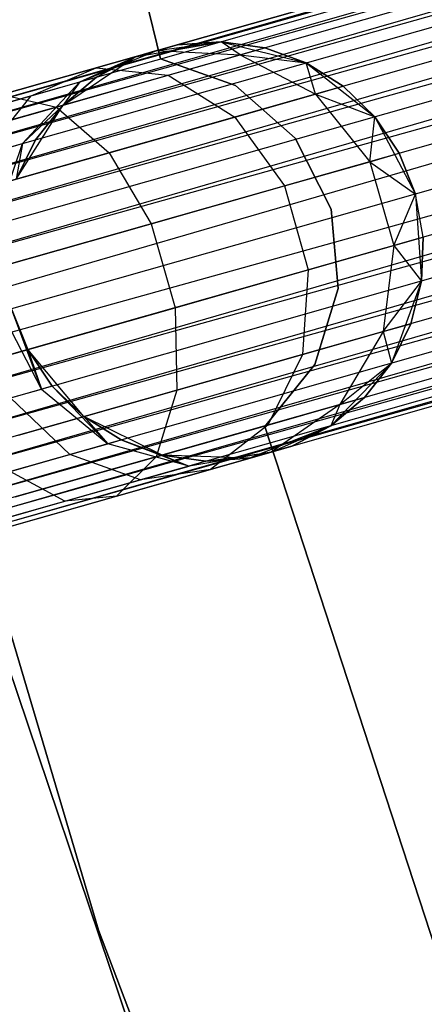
# Model space of a CAD drawing. Extents: x -102 to 102, y -101 to 102.
# Tile 57 of 256: x -59.06 to -57.14, y -20.15 to -15.46. Entities that reach past the tile are written whole.
import ezdxf

# ---------------------------------------------------------------- set-up
doc = ezdxf.new("R2010")
doc.units = 0
doc.header["$LTSCALE"] = 25.4
doc.layers.get('0').update_dxf_attribs({"linetype": 'CONTINUOUS'})

# ---------------------------------------------------------------- blocks, each defined once
blk = doc.blocks.new('NL2500011659_STL')
at = {"color": 0}
for p, q in [((-77.8217, -21.1348, -7.3955), (-41.8677, -10.905, -7.6045)), ((-41.8677, -10.905, -7.3955), (-77.8217, -21.1348, -7.3955)), ((-77.8217, -21.1348, -7.3955), (-41.8677, -10.905, -7.6045)), ((-41.8677, -10.905, -7.3955), (-77.8217, -21.1348, -7.3955)), ((-41.8677, -10.905, -7.6045), (-77.8098, -21.1766, -7.809)), ((-41.8677, -10.905, -7.6045), (-77.8098, -21.1766, -7.809)), ((-41.8558, -10.9468, -7.191), (-77.8217, -21.1348, -7.3955)), ((-41.8558, -10.9468, -7.191), (-77.8217, -21.1348, -7.3955)), ((-41.8558, -10.9468, -7.809), (-77.8098, -21.1766, -7.809)), ((-41.8558, -10.9468, -7.809), (-77.8098, -21.1766, -7.809)), ((-77.7865, -21.2583, -7), (-41.8558, -10.9468, -7.191)), ((-77.7865, -21.2583, -7), (-41.8558, -10.9468, -7.191)), ((-77.8098, -21.1766, -7.809), (-41.8326, -11.0286, -8)), ((-77.8098, -21.1766, -7.809), (-41.8326, -11.0286, -8)), ((-41.8326, -11.0286, -7), (-77.7865, -21.2583, -7)), ((-41.8326, -11.0286, -7), (-77.7865, -21.2583, -7)), ((-41.8326, -11.0286, -8), (-77.7529, -21.3765, -8.1691)), ((-41.8326, -11.0286, -8), (-77.7529, -21.3765, -8.1691)), ((-41.7989, -11.1467, -6.8309), (-77.7865, -21.2583, -7)), ((-41.7989, -11.1467, -6.8309), (-77.7865, -21.2583, -7)), ((-41.7989, -11.1467, -8.1691), (-77.7529, -21.3765, -8.1691)), ((-41.7989, -11.1467, -8.1691), (-77.7529, -21.3765, -8.1691)), ((-77.7104, -21.526, -6.691), (-41.7989, -11.1467, -6.8309)), ((-77.7104, -21.526, -6.691), (-41.7989, -11.1467, -6.8309)), ((-77.7529, -21.3765, -8.1691), (-41.7564, -11.2962, -8.309)), ((-77.7529, -21.3765, -8.1691), (-41.7564, -11.2962, -8.309)), ((-41.7564, -11.2962, -6.691), (-77.7104, -21.526, -6.691)), ((-41.7564, -11.2962, -6.691), (-77.7104, -21.526, -6.691)), ((-41.7564, -11.2962, -8.309), (-77.6609, -21.7001, -8.4135)), ((-41.7564, -11.2962, -8.309), (-77.6609, -21.7001, -8.4135)), ((-41.7069, -11.4703, -6.5865), (-77.7104, -21.526, -6.691)), ((-41.7069, -11.4703, -6.5865), (-77.7104, -21.526, -6.691)), ((-41.7069, -11.4703, -8.4135), (-77.6609, -21.7001, -8.4135)), ((-41.7069, -11.4703, -8.4135), (-77.6609, -21.7001, -8.4135)), ((-77.6064, -21.8913, -6.5218), (-41.7069, -11.4703, -6.5865)), ((-77.6064, -21.8913, -6.5218), (-41.7069, -11.4703, -6.5865)), ((-77.6609, -21.7001, -8.4135), (-41.6525, -11.6615, -8.4782)), ((-77.6609, -21.7001, -8.4135), (-41.6525, -11.6615, -8.4782)), ((-41.6525, -11.6615, -6.5218), (-77.6064, -21.8913, -6.5218)), ((-41.6525, -11.6615, -6.5218), (-77.6064, -21.8913, -6.5218)), ((-41.6525, -11.6615, -8.4782), (-77.5495, -22.0913, -8.5)), ((-41.6525, -11.6615, -8.4782), (-77.5495, -22.0913, -8.5)), ((-41.5956, -11.8615, -6.5), (-77.5495, -22.0913, -6.5)), ((-41.5956, -11.8615, -6.5), (-77.5495, -22.0913, -6.5)), ((-41.5956, -11.8615, -8.5), (-77.5495, -22.0913, -8.5)), ((-41.5956, -11.8615, -8.5), (-77.5495, -22.0913, -8.5)), ((-41.5387, -12.0615, -8.4782), (-77.5495, -22.0913, -8.5)), ((-41.5387, -12.0615, -8.4782), (-77.5495, -22.0913, -8.5)), ((-41.5387, -12.0615, -6.5218), (-77.4926, -22.2913, -6.5218)), ((-41.5387, -12.0615, -6.5218), (-77.4926, -22.2913, -6.5218)), ((-41.5387, -12.0615, -8.4782), (-77.4382, -22.4825, -8.4135)), ((-41.5387, -12.0615, -8.4782), (-77.4382, -22.4825, -8.4135)), ((-41.4843, -12.2527, -6.5865), (-77.4926, -22.2913, -6.5218)), ((-41.4843, -12.2527, -6.5865), (-77.4926, -22.2913, -6.5218)), ((-41.4843, -12.2527, -8.4135), (-77.4382, -22.4825, -8.4135)), ((-41.4843, -12.2527, -8.4135), (-77.4382, -22.4825, -8.4135)), ((-77.3887, -22.6567, -6.691), (-41.4843, -12.2527, -6.5865)), ((-77.3887, -22.6567, -6.691), (-41.4843, -12.2527, -6.5865)), ((-77.4382, -22.4825, -8.4135), (-41.4347, -12.4269, -8.309)), ((-77.4382, -22.4825, -8.4135), (-41.4347, -12.4269, -8.309)), ((-41.4347, -12.4269, -6.691), (-77.3887, -22.6567, -6.691)), ((-41.4347, -12.4269, -6.691), (-77.3887, -22.6567, -6.691)), ((-41.4347, -12.4269, -8.309), (-77.3462, -22.8061, -8.1691)), ((-41.4347, -12.4269, -8.309), (-77.3462, -22.8061, -8.1691)), ((-41.3922, -12.5763, -6.8309), (-77.3887, -22.6567, -6.691)), ((-41.3922, -12.5763, -6.8309), (-77.3887, -22.6567, -6.691)), ((-41.3922, -12.5763, -8.1691), (-77.3462, -22.8061, -8.1691)), ((-41.3922, -12.5763, -8.1691), (-77.3462, -22.8061, -8.1691)), ((-77.3125, -22.9243, -7), (-41.3922, -12.5763, -6.8309)), ((-77.3125, -22.9243, -7), (-41.3922, -12.5763, -6.8309)), ((-77.3462, -22.8061, -8.1691), (-41.3586, -12.6945, -8)), ((-77.3462, -22.8061, -8.1691), (-41.3586, -12.6945, -8)), ((-41.3586, -12.6945, -7), (-77.3125, -22.9243, -7)), ((-41.3586, -12.6945, -7), (-77.3125, -22.9243, -7)), ((-41.3586, -12.6945, -8), (-77.2893, -23.0061, -7.809)), ((-41.3586, -12.6945, -8), (-77.2893, -23.0061, -7.809)), ((-41.3353, -12.7763, -7.191), (-77.3125, -22.9243, -7)), ((-41.3353, -12.7763, -7.191), (-77.3125, -22.9243, -7)), ((-41.3353, -12.7763, -7.809), (-77.2893, -23.0061, -7.809)), ((-41.3353, -12.7763, -7.809), (-77.2893, -23.0061, -7.809)), ((-77.2774, -23.0479, -7.3955), (-41.3353, -12.7763, -7.191)), ((-77.2774, -23.0479, -7.3955), (-41.3353, -12.7763, -7.191)), ((-77.2893, -23.0061, -7.809), (-41.3234, -12.8181, -7.6045)), ((-77.2893, -23.0061, -7.809), (-41.3234, -12.8181, -7.6045)), ((-41.3234, -12.8181, -7.3955), (-77.2774, -23.0479, -7.3955)), ((-41.3234, -12.8181, -7.6045), (-77.2774, -23.0479, -7.3955)), ((-41.3234, -12.8181, -7.6045), (-77.2774, -23.0479, -7.3955)), ((-41.3234, -12.8181, -7.3955), (-77.2774, -23.0479, -7.3955)), ((-58.3917, -15.6516, -312), (-59.0562, -12.9176, -312)), ((-59.0562, -12.9176, -314), (-58.3917, -15.6516, -314)), ((-59.0562, -12.9176, -314), (-58.3917, -15.6516, -314)), ((-58.3917, -15.6516, -312), (-59.0562, -12.9176, -312)), ((-60.0018, -15.3596, -316), (-58.6866, -19.8018, -316)), ((-58.6866, -19.8018, -315), (-60.0018, -15.3596, -315)), ((-60.0018, -15.3596, -316), (-58.6866, -19.8018, -316)), ((-58.6866, -19.8018, -315), (-60.0018, -15.3596, -315)), ((-58.5117, -15.6406, -314), (-58.102, -15.5692, -314)), ((-58.5117, -15.6406, -314), (-58.102, -15.5692, -314)), ((-58.4097, -15.6115, -308.8497), (-58.102, -15.5692, -309.5)), ((-58.4097, -15.6115, -308.8497), (-58.102, -15.5692, -309.5)), ((-58.102, -15.5692, -309.5), (-58.3106, -15.5834, -309.5)), ((-58.3106, -15.5834, -309.5), (-58.102, -15.5692, -314)), ((-58.3106, -15.5834, -309.5), (-58.102, -15.5692, -314)), ((-58.102, -15.5692, -309.5), (-58.3106, -15.5834, -309.5)), ((-58.102, -15.5692, -314), (-57.6988, -15.6706, -314)), ((-58.0127, -15.6322, -308.7274), (-58.102, -15.5692, -309.5)), ((-58.0127, -15.6322, -308.7274), (-58.102, -15.5692, -309.5)), ((-57.8951, -15.5987, -309.5), (-58.102, -15.5692, -309.5)), ((-58.102, -15.5692, -314), (-57.8951, -15.5987, -309.5)), ((-58.102, -15.5692, -314), (-57.6988, -15.6706, -314)), ((-58.102, -15.5692, -309.5), (-58.102, -15.5692, -314)), ((-58.102, -15.5692, -309.5), (-58.102, -15.5692, -314)), ((-57.8951, -15.5987, -309.5), (-58.102, -15.5692, -309.5)), ((-58.102, -15.5692, -314), (-57.8951, -15.5987, -309.5)), ((-58.7761, -15.761, -308.9774), (-58.4097, -15.6115, -308.8497)), ((-58.7761, -15.761, -308.9774), (-58.4097, -15.6115, -308.8497)), ((-58.6972, -15.6934, -308.263), (-58.4097, -15.6115, -308.8497)), ((-58.6972, -15.6934, -308.263), (-58.4097, -15.6115, -308.8497)), ((-58.5117, -15.6406, -314), (-58.3106, -15.5834, -309.5)), ((-58.5117, -15.6406, -314), (-58.3106, -15.5834, -309.5)), ((-58.4097, -15.6115, -308.8497), (-58.5117, -15.6406, -309.5)), ((-58.4097, -15.6115, -308.8497), (-58.5117, -15.6406, -309.5)), ((-58.4097, -15.6115, -308.8497), (-58.3106, -15.5834, -309.5)), ((-58.4097, -15.6115, -308.8497), (-58.3106, -15.5834, -309.5)), ((-58.4097, -15.6115, -308.8497), (-58.0127, -15.6322, -308.7274)), ((-58.4097, -15.6115, -308.8497), (-58.0127, -15.6322, -308.7274)), ((-58.0127, -15.6322, -308.7274), (-57.8951, -15.5987, -309.5)), ((-58.0127, -15.6322, -308.7274), (-57.8951, -15.5987, -309.5)), ((-57.6988, -15.6706, -309.5), (-57.8951, -15.5987, -309.5)), ((-57.8951, -15.5987, -309.5), (-57.6988, -15.6706, -314)), ((-57.8951, -15.5987, -309.5), (-57.6988, -15.6706, -314)), ((-57.6988, -15.6706, -309.5), (-57.8951, -15.5987, -309.5)), ((-58.8569, -15.8724, -314), (-58.5117, -15.6406, -314)), ((-58.8569, -15.8724, -314), (-58.5117, -15.6406, -314)), ((-58.7761, -15.761, -308.9774), (-58.5117, -15.6406, -309.5)), ((-58.7761, -15.761, -308.9774), (-58.5117, -15.6406, -309.5)), ((-58.5117, -15.6406, -309.5), (-58.6965, -15.7383, -309.5)), ((-58.6965, -15.7383, -309.5), (-58.5117, -15.6406, -314)), ((-58.6965, -15.7383, -309.5), (-58.5117, -15.6406, -314)), ((-58.5117, -15.6406, -309.5), (-58.6965, -15.7383, -309.5)), ((-58.5117, -15.6406, -309.5), (-58.5117, -15.6406, -314)), ((-58.5117, -15.6406, -309.5), (-58.5117, -15.6406, -314)), ((-58.0344, -15.7782, -312), (-58.3917, -15.6516, -312)), ((-58.3917, -15.6516, -312), (-58.3917, -15.6516, -314)), ((-58.3917, -15.6516, -314), (-58.0344, -15.7782, -314)), ((-58.3917, -15.6516, -312), (-58.3917, -15.6516, -314)), ((-58.3917, -15.6516, -314), (-58.0344, -15.7782, -314)), ((-58.0344, -15.7782, -312), (-58.3917, -15.6516, -312)), ((-58.3543, -15.7294, -308.0305), (-58.0127, -15.6322, -308.7274)), ((-58.3543, -15.7294, -308.0305), (-58.0127, -15.6322, -308.7274)), ((-58.0127, -15.6322, -308.7274), (-57.6988, -15.6706, -309.5)), ((-58.0127, -15.6322, -308.7274), (-57.6988, -15.6706, -309.5)), ((-58.0127, -15.6322, -308.7274), (-57.6539, -15.8194, -308.632)), ((-58.0127, -15.6322, -308.7274), (-57.6539, -15.8194, -308.632)), ((-59.145, -15.8208, -307.7974), (-58.6972, -15.6934, -308.263)), ((-59.145, -15.8208, -307.7974), (-58.6972, -15.6934, -308.263)), ((-59.0071, -15.8267, -308.5061), (-58.6972, -15.6934, -308.263)), ((-59.0071, -15.8267, -308.5061), (-58.6972, -15.6934, -308.263)), ((-58.6972, -15.6934, -308.263), (-58.3543, -15.7294, -308.0305)), ((-58.6972, -15.6934, -308.263), (-58.3543, -15.7294, -308.0305)), ((-57.6988, -15.6706, -314), (-57.3716, -15.9273, -314)), ((-57.6539, -15.8194, -308.632), (-57.6988, -15.6706, -309.5)), ((-57.6539, -15.8194, -308.632), (-57.6988, -15.6706, -309.5)), ((-57.5217, -15.7818, -309.5), (-57.6988, -15.6706, -309.5)), ((-57.6988, -15.6706, -314), (-57.5217, -15.7818, -309.5)), ((-57.6988, -15.6706, -314), (-57.3716, -15.9273, -314)), ((-57.6988, -15.6706, -309.5), (-57.6988, -15.6706, -314)), ((-57.6988, -15.6706, -309.5), (-57.6988, -15.6706, -314)), ((-57.5217, -15.7818, -309.5), (-57.6988, -15.6706, -309.5)), ((-57.6988, -15.6706, -314), (-57.5217, -15.7818, -309.5)), ((-58.8863, -15.8807, -307.4774), (-58.3543, -15.7294, -308.0305)), ((-58.8863, -15.8807, -307.4774), (-58.3543, -15.7294, -308.0305)), ((-58.6965, -15.7383, -309.5), (-58.8569, -15.8724, -309.5)), ((-58.8569, -15.8724, -314), (-58.6965, -15.7383, -309.5)), ((-58.6965, -15.7383, -309.5), (-58.8569, -15.8724, -309.5)), ((-58.8569, -15.8724, -314), (-58.6965, -15.7383, -309.5)), ((-58.7761, -15.761, -308.9774), (-58.6965, -15.7383, -309.5)), ((-58.7761, -15.761, -308.9774), (-58.6965, -15.7383, -309.5)), ((-58.3543, -15.7294, -308.0305), (-58.0377, -15.9286, -307.8489)), ((-58.3543, -15.7294, -308.0305), (-58.0377, -15.9286, -307.8489)), ((-59.0486, -16.0547, -309.0887), (-58.7761, -15.761, -308.9774)), ((-59.0486, -16.0547, -309.0887), (-58.7761, -15.761, -308.9774)), ((-59.0071, -15.8267, -308.5061), (-58.7761, -15.761, -308.9774)), ((-59.0071, -15.8267, -308.5061), (-58.7761, -15.761, -308.9774)), ((-58.7761, -15.761, -308.9774), (-58.8569, -15.8724, -309.5)), ((-58.7761, -15.761, -308.9774), (-58.8569, -15.8724, -309.5)), ((-57.75, -16.0287, -312), (-58.0344, -15.7782, -312)), ((-58.0344, -15.7782, -312), (-58.0344, -15.7782, -314)), ((-58.0344, -15.7782, -314), (-57.75, -16.0287, -314)), ((-58.0344, -15.7782, -312), (-58.0344, -15.7782, -314)), ((-58.0344, -15.7782, -314), (-57.75, -16.0287, -314)), ((-57.75, -16.0287, -312), (-58.0344, -15.7782, -312)), ((-57.6539, -15.8194, -308.632), (-57.5217, -15.7818, -309.5)), ((-57.6539, -15.8194, -308.632), (-57.5217, -15.7818, -309.5)), ((-57.3716, -15.9273, -309.5), (-57.5217, -15.7818, -309.5)), ((-57.5217, -15.7818, -309.5), (-57.3716, -15.9273, -314)), ((-57.5217, -15.7818, -309.5), (-57.3716, -15.9273, -314)), ((-57.3716, -15.9273, -309.5), (-57.5217, -15.7818, -309.5)), ((-59.3669, -15.9291, -308.132), (-59.0071, -15.8267, -308.5061)), ((-59.3669, -15.9291, -308.132), (-59.0071, -15.8267, -308.5061)), ((-59.2304, -16.1064, -308.7177), (-59.0071, -15.8267, -308.5061)), ((-59.2304, -16.1064, -308.7177), (-59.0071, -15.8267, -308.5061)), ((-59.145, -15.8208, -307.7974), (-58.8863, -15.8807, -307.4774)), ((-59.145, -15.8208, -307.7974), (-58.8863, -15.8807, -307.4774)), ((-58.0377, -15.9286, -307.8489), (-57.6539, -15.8194, -308.632)), ((-58.0377, -15.9286, -307.8489), (-57.6539, -15.8194, -308.632)), ((-57.6539, -15.8194, -308.632), (-57.3716, -15.9273, -309.5)), ((-57.6539, -15.8194, -308.632), (-57.3716, -15.9273, -309.5)), ((-57.6539, -15.8194, -308.632), (-57.3953, -16.1408, -308.5797)), ((-57.6539, -15.8194, -308.632), (-57.3953, -16.1408, -308.5797)), ((-59.5566, -16.0715, -307.1223), (-58.8863, -15.8807, -307.4774)), ((-59.5566, -16.0715, -307.1223), (-58.8863, -15.8807, -307.4774)), ((-59.078, -16.2246, -314), (-58.8569, -15.8724, -314)), ((-59.078, -16.2246, -314), (-58.8569, -15.8724, -314)), ((-59.0486, -16.0547, -309.0887), (-58.8569, -15.8724, -309.5)), ((-59.0486, -16.0547, -309.0887), (-58.8569, -15.8724, -309.5)), ((-58.8569, -15.8724, -309.5), (-58.9859, -16.0369, -309.5)), ((-58.9859, -16.0369, -309.5), (-58.8569, -15.8724, -314)), ((-58.9859, -16.0369, -309.5), (-58.8569, -15.8724, -314)), ((-58.8569, -15.8724, -309.5), (-58.9859, -16.0369, -309.5)), ((-58.8863, -15.8807, -307.4774), (-58.6354, -16.0987, -307.2274)), ((-58.8863, -15.8807, -307.4774), (-58.6354, -16.0987, -307.2274)), ((-58.8569, -15.8724, -309.5), (-58.8569, -15.8724, -314)), ((-58.8569, -15.8724, -309.5), (-58.8569, -15.8724, -314)), ((-58.6354, -16.0987, -307.2274), (-58.0377, -15.9286, -307.8489)), ((-58.6354, -16.0987, -307.2274), (-58.0377, -15.9286, -307.8489)), ((-58.0377, -15.9286, -307.8489), (-57.8021, -16.2565, -307.7495)), ((-58.0377, -15.9286, -307.8489), (-57.8021, -16.2565, -307.7495)), ((-57.3953, -16.1408, -308.5797), (-57.3716, -15.9273, -309.5)), ((-57.3953, -16.1408, -308.5797), (-57.3716, -15.9273, -309.5)), ((-57.3716, -15.9273, -314), (-57.1771, -16.2949, -314)), ((-57.2551, -16.1009, -309.5), (-57.3716, -15.9273, -309.5)), ((-57.3716, -15.9273, -314), (-57.1771, -16.2949, -314)), ((-57.3716, -15.9273, -314), (-57.2551, -16.1009, -309.5)), ((-57.3716, -15.9273, -309.5), (-57.3716, -15.9273, -314)), ((-57.3716, -15.9273, -309.5), (-57.3716, -15.9273, -314)), ((-57.2551, -16.1009, -309.5), (-57.3716, -15.9273, -309.5)), ((-57.3716, -15.9273, -314), (-57.2551, -16.1009, -309.5)), ((-58.9859, -16.0369, -309.5), (-59.078, -16.2246, -309.5)), ((-59.078, -16.2246, -314), (-58.9859, -16.0369, -309.5)), ((-58.9859, -16.0369, -309.5), (-59.078, -16.2246, -309.5)), ((-59.078, -16.2246, -314), (-58.9859, -16.0369, -309.5)), ((-59.0486, -16.0547, -309.0887), (-58.9859, -16.0369, -309.5)), ((-59.0486, -16.0547, -309.0887), (-58.9859, -16.0369, -309.5)), ((-57.5792, -16.3671, -312), (-57.75, -16.0287, -312)), ((-57.75, -16.0287, -312), (-57.75, -16.0287, -314)), ((-57.75, -16.0287, -314), (-57.5792, -16.3671, -314)), ((-57.75, -16.0287, -312), (-57.75, -16.0287, -314)), ((-57.75, -16.0287, -314), (-57.5792, -16.3671, -314)), ((-57.5792, -16.3671, -312), (-57.75, -16.0287, -312)), ((-59.2304, -16.1064, -308.7177), (-59.0486, -16.0547, -309.0887)), ((-59.2304, -16.1064, -308.7177), (-59.0486, -16.0547, -309.0887)), ((-59.1801, -16.4419, -309.1643), (-59.0486, -16.0547, -309.0887)), ((-59.1801, -16.4419, -309.1643), (-59.0486, -16.0547, -309.0887)), ((-59.0486, -16.0547, -309.0887), (-59.078, -16.2246, -309.5)), ((-59.0486, -16.0547, -309.0887), (-59.078, -16.2246, -309.5)), ((-59.3886, -16.313, -306.8285), (-58.6354, -16.0987, -307.2274)), ((-59.3886, -16.313, -306.8285), (-58.6354, -16.0987, -307.2274)), ((-58.6354, -16.0987, -307.2274), (-58.4358, -16.4368, -307.0906)), ((-58.6354, -16.0987, -307.2274), (-58.4358, -16.4368, -307.0906)), ((-57.3953, -16.1408, -308.5797), (-57.2551, -16.1009, -309.5)), ((-57.3953, -16.1408, -308.5797), (-57.2551, -16.1009, -309.5)), ((-57.1771, -16.2949, -309.5), (-57.2551, -16.1009, -309.5)), ((-57.2551, -16.1009, -309.5), (-57.1771, -16.2949, -314)), ((-57.1771, -16.2949, -309.5), (-57.2551, -16.1009, -309.5)), ((-57.2551, -16.1009, -309.5), (-57.1771, -16.2949, -314)), ((-57.8021, -16.2565, -307.7495), (-57.3953, -16.1408, -308.5797)), ((-57.8021, -16.2565, -307.7495), (-57.3953, -16.1408, -308.5797)), ((-57.3953, -16.1408, -308.5797), (-57.1771, -16.2949, -309.5)), ((-57.3953, -16.1408, -308.5797), (-57.1771, -16.2949, -309.5)), ((-57.3953, -16.1408, -308.5797), (-57.2815, -16.5407, -308.5797)), ((-57.3953, -16.1408, -308.5797), (-57.2815, -16.5407, -308.5797)), ((-58.4358, -16.4368, -307.0906), (-57.8021, -16.2565, -307.7495)), ((-58.4358, -16.4368, -307.0906), (-57.8021, -16.2565, -307.7495)), ((-57.8021, -16.2565, -307.7495), (-57.6883, -16.6565, -307.7495)), ((-57.8021, -16.2565, -307.7495), (-57.6883, -16.6565, -307.7495)), ((-57.2815, -16.5407, -308.5797), (-57.1771, -16.2949, -309.5)), ((-57.2815, -16.5407, -308.5797), (-57.1771, -16.2949, -309.5)), ((-57.1771, -16.2949, -314), (-57.149, -16.7097, -314)), ((-57.1413, -16.5008, -309.5), (-57.1771, -16.2949, -309.5)), ((-57.1771, -16.2949, -309.5), (-57.1771, -16.2949, -314)), ((-57.1771, -16.2949, -309.5), (-57.1771, -16.2949, -314)), ((-57.1413, -16.5008, -309.5), (-57.1771, -16.2949, -309.5)), ((-57.1413, -16.5008, -309.5), (-57.1771, -16.2949, -314)), ((-57.1413, -16.5008, -309.5), (-57.1771, -16.2949, -314)), ((-57.1771, -16.2949, -314), (-57.149, -16.7097, -314)), ((-57.5466, -16.7447, -312), (-57.5792, -16.3671, -312)), ((-57.5792, -16.3671, -312), (-57.5792, -16.3671, -314)), ((-57.5792, -16.3671, -314), (-57.5466, -16.7447, -314)), ((-57.5792, -16.3671, -312), (-57.5792, -16.3671, -314)), ((-57.5792, -16.3671, -314), (-57.5466, -16.7447, -314)), ((-57.5466, -16.7447, -312), (-57.5792, -16.3671, -312)), ((-59.2344, -16.664, -306.6676), (-58.4358, -16.4368, -307.0906)), ((-59.2344, -16.664, -306.6676), (-58.4358, -16.4368, -307.0906)), ((-58.4358, -16.4368, -307.0906), (-58.322, -16.8368, -307.0906)), ((-58.4358, -16.4368, -307.0906), (-58.322, -16.8368, -307.0906)), ((-57.2815, -16.5407, -308.5797), (-57.1413, -16.5008, -309.5)), ((-57.2815, -16.5407, -308.5797), (-57.1413, -16.5008, -309.5)), ((-57.149, -16.7097, -309.5), (-57.1413, -16.5008, -309.5)), ((-57.1413, -16.5008, -309.5), (-57.149, -16.7097, -314)), ((-57.1413, -16.5008, -309.5), (-57.149, -16.7097, -314)), ((-57.149, -16.7097, -309.5), (-57.1413, -16.5008, -309.5)), ((-57.6883, -16.6565, -307.7495), (-57.2815, -16.5407, -308.5797)), ((-57.6883, -16.6565, -307.7495), (-57.2815, -16.5407, -308.5797)), ((-57.2815, -16.5407, -308.5797), (-57.3322, -16.9501, -308.632)), ((-57.2815, -16.5407, -308.5797), (-57.3322, -16.9501, -308.632)), ((-57.2815, -16.5407, -308.5797), (-57.149, -16.7097, -309.5)), ((-57.2815, -16.5407, -308.5797), (-57.149, -16.7097, -309.5)), ((-58.322, -16.8368, -307.0906), (-57.6883, -16.6565, -307.7495)), ((-58.322, -16.8368, -307.0906), (-57.6883, -16.6565, -307.7495)), ((-57.6883, -16.6565, -307.7495), (-57.716, -17.0593, -307.8489)), ((-57.6883, -16.6565, -307.7495), (-57.716, -17.0593, -307.8489)), ((-57.3322, -16.9501, -308.632), (-57.149, -16.7097, -309.5)), ((-57.3322, -16.9501, -308.632), (-57.149, -16.7097, -309.5)), ((-57.149, -16.7097, -314), (-57.292, -17.1002, -314)), ((-57.149, -16.7097, -314), (-57.292, -17.1002, -314)), ((-57.2, -16.9125, -309.5), (-57.149, -16.7097, -309.5)), ((-57.149, -16.7097, -314), (-57.2, -16.9125, -309.5)), ((-57.2, -16.9125, -309.5), (-57.149, -16.7097, -309.5)), ((-57.149, -16.7097, -314), (-57.2, -16.9125, -309.5)), ((-57.149, -16.7097, -309.5), (-57.149, -16.7097, -314)), ((-57.149, -16.7097, -309.5), (-57.149, -16.7097, -314)), ((-57.6568, -17.1073, -312), (-57.5466, -16.7447, -312)), ((-57.5466, -16.7447, -314), (-57.6568, -17.1073, -314)), ((-57.5466, -16.7447, -314), (-57.6568, -17.1073, -314)), ((-57.6568, -17.1073, -312), (-57.5466, -16.7447, -312)), ((-57.5466, -16.7447, -312), (-57.5466, -16.7447, -314)), ((-57.5466, -16.7447, -312), (-57.5466, -16.7447, -314)), ((-59.1206, -17.064, -306.6676), (-58.322, -16.8368, -307.0906)), ((-59.1206, -17.064, -306.6676), (-58.322, -16.8368, -307.0906)), ((-58.322, -16.8368, -307.0906), (-58.3137, -17.2294, -307.2274)), ((-58.322, -16.8368, -307.0906), (-58.3137, -17.2294, -307.2274)), ((-58.9575, -17.2243, -309.1643), (-59.1479, -16.8556, -309.191)), ((-58.9575, -17.2243, -309.1643), (-59.1479, -16.8556, -309.191)), ((-59.0229, -17.0362, -314), (-59.1008, -16.8422, -314)), ((-59.1008, -16.8422, -309.5), (-59.0229, -17.0362, -309.5)), ((-58.9575, -17.2243, -309.1643), (-59.1008, -16.8422, -309.5)), ((-58.9575, -17.2243, -309.1643), (-59.1008, -16.8422, -309.5)), ((-59.1008, -16.8422, -309.5), (-59.0229, -17.0362, -309.5)), ((-59.0229, -17.0362, -314), (-59.1008, -16.8422, -314)), ((-57.3322, -16.9501, -308.632), (-57.2, -16.9125, -309.5)), ((-57.3322, -16.9501, -308.632), (-57.2, -16.9125, -309.5)), ((-57.292, -17.1002, -309.5), (-57.2, -16.9125, -309.5)), ((-57.2, -16.9125, -309.5), (-57.292, -17.1002, -314)), ((-57.2, -16.9125, -309.5), (-57.292, -17.1002, -314)), ((-57.292, -17.1002, -309.5), (-57.2, -16.9125, -309.5)), ((-57.716, -17.0593, -307.8489), (-57.3322, -16.9501, -308.632)), ((-57.716, -17.0593, -307.8489), (-57.3322, -16.9501, -308.632)), ((-57.3322, -16.9501, -308.632), (-57.5387, -17.2981, -308.7274)), ((-57.3322, -16.9501, -308.632), (-57.5387, -17.2981, -308.7274)), ((-57.3322, -16.9501, -308.632), (-57.292, -17.1002, -309.5)), ((-57.3322, -16.9501, -308.632), (-57.292, -17.1002, -309.5)), ((-58.7562, -17.3553, -314), (-59.0229, -17.0362, -314)), ((-59.0229, -17.0362, -309.5), (-58.9575, -17.2243, -309.1643)), ((-59.0229, -17.0362, -309.5), (-58.9575, -17.2243, -309.1643)), ((-59.0229, -17.0362, -309.5), (-58.9063, -17.2097, -309.5)), ((-58.9063, -17.2097, -309.5), (-59.0229, -17.0362, -314)), ((-58.7562, -17.3553, -314), (-59.0229, -17.0362, -314)), ((-58.9063, -17.2097, -309.5), (-59.0229, -17.0362, -314)), ((-59.0229, -17.0362, -309.5), (-58.9063, -17.2097, -309.5)), ((-59.0229, -17.0362, -309.5), (-59.0229, -17.0362, -314)), ((-59.0229, -17.0362, -309.5), (-59.0229, -17.0362, -314)), ((-58.3137, -17.2294, -307.2274), (-57.716, -17.0593, -307.8489)), ((-58.3137, -17.2294, -307.2274), (-57.716, -17.0593, -307.8489)), ((-57.716, -17.0593, -307.8489), (-57.8803, -17.3953, -308.0305)), ((-57.716, -17.0593, -307.8489), (-57.8803, -17.3953, -308.0305)), ((-57.8942, -17.4029, -312), (-57.6568, -17.1073, -312)), ((-57.6568, -17.1073, -314), (-57.8942, -17.4029, -314)), ((-57.6568, -17.1073, -314), (-57.8942, -17.4029, -314)), ((-57.8942, -17.4029, -312), (-57.6568, -17.1073, -312)), ((-57.6568, -17.1073, -312), (-57.6568, -17.1073, -314)), ((-57.6568, -17.1073, -312), (-57.6568, -17.1073, -314)), ((-57.292, -17.1002, -314), (-57.5815, -17.3987, -314)), ((-57.292, -17.1002, -314), (-57.5815, -17.3987, -314)), ((-57.5387, -17.2981, -308.7274), (-57.292, -17.1002, -309.5)), ((-57.5387, -17.2981, -308.7274), (-57.292, -17.1002, -309.5)), ((-57.4211, -17.2647, -309.5), (-57.292, -17.1002, -309.5)), ((-57.292, -17.1002, -314), (-57.4211, -17.2647, -309.5)), ((-57.4211, -17.2647, -309.5), (-57.292, -17.1002, -309.5)), ((-57.292, -17.1002, -314), (-57.4211, -17.2647, -309.5)), ((-57.292, -17.1002, -309.5), (-57.292, -17.1002, -314)), ((-57.292, -17.1002, -309.5), (-57.292, -17.1002, -314)), ((-58.9063, -17.2097, -309.5), (-58.9575, -17.2243, -309.1643)), ((-58.9063, -17.2097, -309.5), (-58.9575, -17.2243, -309.1643)), ((-58.9063, -17.2097, -309.5), (-58.6418, -17.4842, -309.0887)), ((-58.9063, -17.2097, -309.5), (-58.6418, -17.4842, -309.0887)), ((-58.9063, -17.2097, -309.5), (-58.7562, -17.3553, -309.5)), ((-58.7562, -17.3553, -314), (-58.9063, -17.2097, -309.5)), ((-58.9063, -17.2097, -309.5), (-58.7562, -17.3553, -309.5)), ((-58.7562, -17.3553, -314), (-58.9063, -17.2097, -309.5)), ((-59.1059, -17.2665, -308.8614), (-58.9575, -17.2243, -309.1643)), ((-59.1059, -17.2665, -308.8614), (-58.9575, -17.2243, -309.1643)), ((-59.0669, -17.4436, -306.8285), (-58.3137, -17.2294, -307.2274)), ((-59.0669, -17.4436, -306.8285), (-58.3137, -17.2294, -307.2274)), ((-58.9575, -17.2243, -309.1643), (-58.6418, -17.4842, -309.0887)), ((-58.9575, -17.2243, -309.1643), (-58.6418, -17.4842, -309.0887)), ((-58.3137, -17.2294, -307.2274), (-58.4123, -17.5467, -307.4774)), ((-58.3137, -17.2294, -307.2274), (-58.4123, -17.5467, -307.4774)), ((-58.8237, -17.536, -308.7177), (-59.1059, -17.2665, -308.8614)), ((-58.8237, -17.536, -308.7177), (-59.1059, -17.2665, -308.8614)), ((-57.8803, -17.3953, -308.0305), (-57.5387, -17.2981, -308.7274)), ((-57.8803, -17.3953, -308.0305), (-57.5387, -17.2981, -308.7274)), ((-57.5387, -17.2981, -308.7274), (-57.8653, -17.5247, -308.8497)), ((-57.5387, -17.2981, -308.7274), (-57.8653, -17.5247, -308.8497)), ((-57.5815, -17.3987, -309.5), (-57.4211, -17.2647, -309.5)), ((-57.4211, -17.2647, -309.5), (-57.5815, -17.3987, -314)), ((-57.4211, -17.2647, -309.5), (-57.5815, -17.3987, -314)), ((-57.5815, -17.3987, -309.5), (-57.4211, -17.2647, -309.5)), ((-57.5387, -17.2981, -308.7274), (-57.5815, -17.3987, -309.5)), ((-57.5387, -17.2981, -308.7274), (-57.5815, -17.3987, -309.5)), ((-57.5387, -17.2981, -308.7274), (-57.4211, -17.2647, -309.5)), ((-57.5387, -17.2981, -308.7274), (-57.4211, -17.2647, -309.5)), ((-58.3829, -17.5383, -314), (-58.7562, -17.3553, -314)), ((-58.7562, -17.3553, -309.5), (-58.6418, -17.4842, -309.0887)), ((-58.7562, -17.3553, -309.5), (-58.6418, -17.4842, -309.0887)), ((-58.7562, -17.3553, -309.5), (-58.5792, -17.4664, -309.5)), ((-58.5792, -17.4664, -309.5), (-58.7562, -17.3553, -314)), ((-58.3829, -17.5383, -314), (-58.7562, -17.3553, -314)), ((-58.5792, -17.4664, -309.5), (-58.7562, -17.3553, -314)), ((-58.7562, -17.3553, -309.5), (-58.5792, -17.4664, -309.5)), ((-58.7562, -17.3553, -309.5), (-58.7562, -17.3553, -314)), ((-58.7562, -17.3553, -309.5), (-58.7562, -17.3553, -314)), ((-58.4123, -17.5467, -307.4774), (-57.8803, -17.3953, -308.0305)), ((-58.4123, -17.5467, -307.4774), (-57.8803, -17.3953, -308.0305)), ((-57.8803, -17.3953, -308.0305), (-58.1529, -17.6065, -308.263)), ((-57.8803, -17.3953, -308.0305), (-58.1529, -17.6065, -308.263)), ((-57.5815, -17.3987, -314), (-57.9673, -17.5537, -314)), ((-57.5815, -17.3987, -314), (-57.9673, -17.5537, -314)), ((-57.8653, -17.5247, -308.8497), (-57.5815, -17.3987, -309.5)), ((-57.8653, -17.5247, -308.8497), (-57.5815, -17.3987, -309.5)), ((-57.7663, -17.4965, -309.5), (-57.5815, -17.3987, -309.5)), ((-57.5815, -17.3987, -314), (-57.7663, -17.4965, -309.5)), ((-57.7663, -17.4965, -309.5), (-57.5815, -17.3987, -309.5)), ((-57.5815, -17.3987, -314), (-57.7663, -17.4965, -309.5)), ((-57.5815, -17.3987, -309.5), (-57.5815, -17.3987, -314)), ((-57.5815, -17.3987, -309.5), (-57.5815, -17.3987, -314)), ((-57.0224, -20.0774, -312), (-57.8942, -17.4029, -312)), ((-57.8942, -17.4029, -312), (-57.8942, -17.4029, -314)), ((-57.8942, -17.4029, -314), (-57.0224, -20.0774, -314)), ((-57.8942, -17.4029, -312), (-57.8942, -17.4029, -314)), ((-57.8942, -17.4029, -314), (-57.0224, -20.0774, -314)), ((-57.0224, -20.0774, -312), (-57.8942, -17.4029, -312)), ((-58.8237, -17.536, -308.7177), (-58.6418, -17.4842, -309.0887)), ((-58.8237, -17.536, -308.7177), (-58.6418, -17.4842, -309.0887)), ((-58.6418, -17.4842, -309.0887), (-58.5792, -17.4664, -309.5)), ((-58.6418, -17.4842, -309.0887), (-58.5792, -17.4664, -309.5)), ((-58.2555, -17.5905, -308.9774), (-58.6418, -17.4842, -309.0887)), ((-58.2555, -17.5905, -308.9774), (-58.6418, -17.4842, -309.0887)), ((-58.5792, -17.4664, -309.5), (-58.2555, -17.5905, -308.9774)), ((-58.5792, -17.4664, -309.5), (-58.3829, -17.5383, -309.5)), ((-58.5792, -17.4664, -309.5), (-58.2555, -17.5905, -308.9774)), ((-58.3829, -17.5383, -314), (-58.5792, -17.4664, -309.5)), ((-58.5792, -17.4664, -309.5), (-58.3829, -17.5383, -309.5)), ((-58.3829, -17.5383, -314), (-58.5792, -17.4664, -309.5)), ((-59.1068, -17.6165, -308.4233), (-58.8237, -17.536, -308.7177)), ((-59.1068, -17.6165, -308.4233), (-58.8237, -17.536, -308.7177)), ((-58.4865, -17.6562, -308.5061), (-58.8237, -17.536, -308.7177)), ((-58.4865, -17.6562, -308.5061), (-58.8237, -17.536, -308.7177)), ((-57.9673, -17.5537, -314), (-58.3829, -17.5383, -314)), ((-58.3829, -17.5383, -309.5), (-58.2555, -17.5905, -308.9774)), ((-58.3829, -17.5383, -309.5), (-58.2555, -17.5905, -308.9774)), ((-58.3829, -17.5383, -309.5), (-58.1759, -17.5678, -309.5)), ((-58.1759, -17.5678, -309.5), (-58.3829, -17.5383, -314)), ((-57.9673, -17.5537, -314), (-58.3829, -17.5383, -314)), ((-58.1759, -17.5678, -309.5), (-58.3829, -17.5383, -314)), ((-58.3829, -17.5383, -309.5), (-58.1759, -17.5678, -309.5)), ((-58.3829, -17.5383, -309.5), (-58.3829, -17.5383, -314)), ((-58.3829, -17.5383, -309.5), (-58.3829, -17.5383, -314)), ((-57.8653, -17.5247, -308.8497), (-58.2555, -17.5905, -308.9774)), ((-57.8653, -17.5247, -308.8497), (-58.2555, -17.5905, -308.9774)), ((-58.1759, -17.5678, -309.5), (-57.8653, -17.5247, -308.8497)), ((-58.1759, -17.5678, -309.5), (-57.8653, -17.5247, -308.8497)), ((-58.1529, -17.6065, -308.263), (-57.8653, -17.5247, -308.8497)), ((-58.1529, -17.6065, -308.263), (-57.8653, -17.5247, -308.8497)), ((-57.7663, -17.4965, -309.5), (-57.9673, -17.5537, -314)), ((-57.7663, -17.4965, -309.5), (-57.9673, -17.5537, -314)), ((-57.9673, -17.5537, -309.5), (-57.8653, -17.5247, -308.8497)), ((-57.9673, -17.5537, -309.5), (-57.8653, -17.5247, -308.8497)), ((-57.8653, -17.5247, -308.8497), (-57.7663, -17.4965, -309.5)), ((-57.8653, -17.5247, -308.8497), (-57.7663, -17.4965, -309.5)), ((-57.9451, -22.0191, -308.5), (-59.444, -17.5726, -308.5)), ((-59.444, -17.5726, -318), (-57.9451, -22.0191, -318)), ((-59.444, -17.5726, -318), (-57.9451, -22.0191, -318)), ((-57.9451, -22.0191, -308.5), (-59.444, -17.5726, -308.5)), ((-59.0826, -17.7374, -307.1223), (-58.4123, -17.5467, -307.4774)), ((-59.0826, -17.7374, -307.1223), (-58.4123, -17.5467, -307.4774)), ((-58.4123, -17.5467, -307.4774), (-58.6007, -17.7339, -307.7974)), ((-58.4123, -17.5467, -307.4774), (-58.6007, -17.7339, -307.7974)), ((-58.1759, -17.5678, -309.5), (-58.2555, -17.5905, -308.9774)), ((-58.1759, -17.5678, -309.5), (-58.2555, -17.5905, -308.9774)), ((-58.1759, -17.5678, -309.5), (-57.9673, -17.5537, -309.5)), ((-57.9673, -17.5537, -314), (-58.1759, -17.5678, -309.5)), ((-58.1759, -17.5678, -309.5), (-57.9673, -17.5537, -309.5)), ((-57.9673, -17.5537, -314), (-58.1759, -17.5678, -309.5)), ((-57.9673, -17.5537, -309.5), (-57.9673, -17.5537, -314)), ((-57.9673, -17.5537, -309.5), (-57.9673, -17.5537, -314)), ((-58.8464, -17.7586, -308.132), (-59.1068, -17.6165, -308.4233)), ((-58.8464, -17.7586, -308.132), (-59.1068, -17.6165, -308.4233)), ((-58.6007, -17.7339, -307.7974), (-58.1529, -17.6065, -308.263)), ((-58.6007, -17.7339, -307.7974), (-58.1529, -17.6065, -308.263)), ((-58.4865, -17.6562, -308.5061), (-58.2555, -17.5905, -308.9774)), ((-58.4865, -17.6562, -308.5061), (-58.2555, -17.5905, -308.9774)), ((-58.1529, -17.6065, -308.263), (-58.4865, -17.6562, -308.5061)), ((-58.1529, -17.6065, -308.263), (-58.4865, -17.6562, -308.5061)), ((-58.8464, -17.7586, -308.132), (-58.4865, -17.6562, -308.5061)), ((-58.8464, -17.7586, -308.132), (-58.4865, -17.6562, -308.5061)), ((-59.2998, -17.8876, -307.8918), (-58.8464, -17.7586, -308.132)), ((-59.2998, -17.8876, -307.8918), (-58.8464, -17.7586, -308.132)), ((-59.1649, -17.8944, -307.4985), (-58.6007, -17.7339, -307.7974)), ((-59.1649, -17.8944, -307.4985), (-58.6007, -17.7339, -307.7974)), ((-58.6007, -17.7339, -307.7974), (-58.8464, -17.7586, -308.132)), ((-58.6007, -17.7339, -307.7974), (-58.8464, -17.7586, -308.132)), ((-58.6866, -19.8018, -316), (-58.6866, -19.8018, -315)), ((-58.6866, -19.8018, -316), (-57.0432, -24.1332, -316)), ((-57.0432, -24.1332, -315), (-58.6866, -19.8018, -315)), ((-58.6866, -19.8018, -316), (-58.6866, -19.8018, -315)), ((-58.6866, -19.8018, -316), (-57.0432, -24.1332, -316)), ((-57.0432, -24.1332, -315), (-58.6866, -19.8018, -315))]:
    blk.add_line(p, q, dxfattribs=at)

msp = doc.modelspace()

# ---------------------------------------------------------------- block references
at = {"color": 0}
msp.add_blockref('NL2500011659_STL', (0, 0), dxfattribs=at)

doc.saveas('drawing.dxf')
